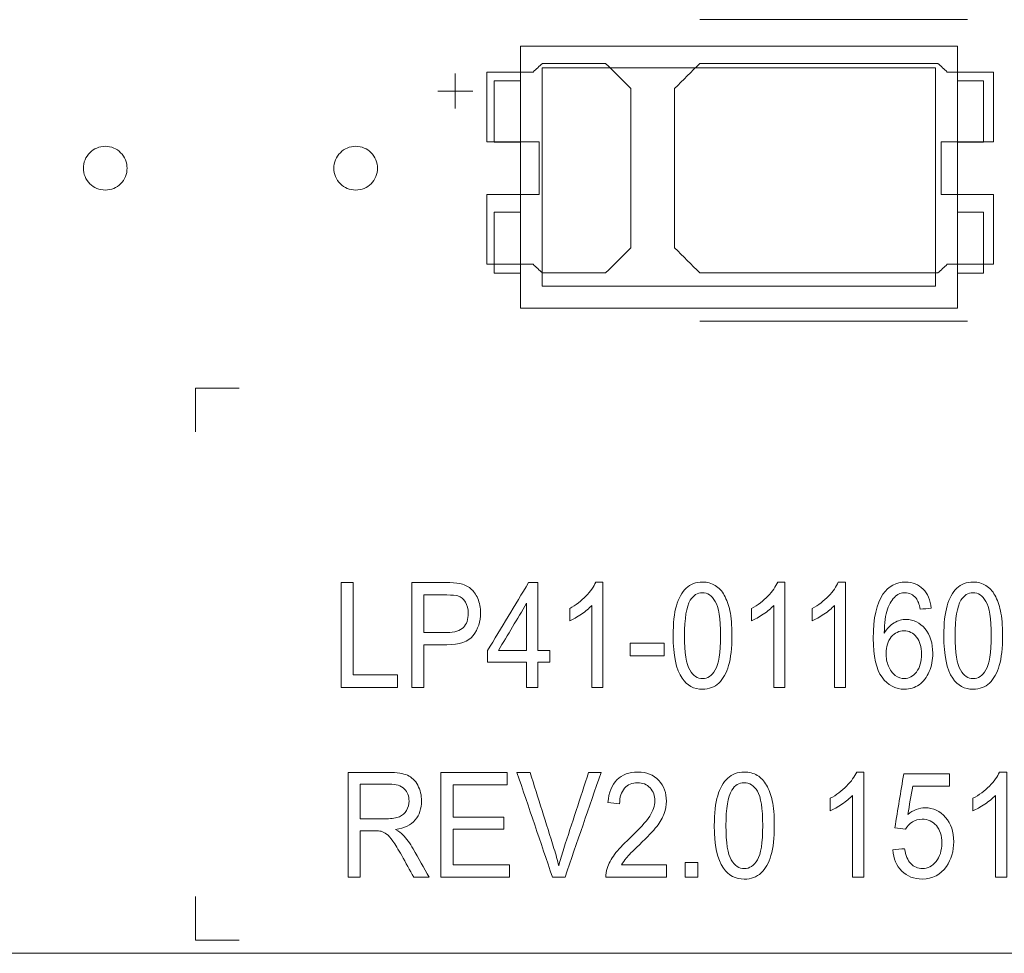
# Model space of a CAD drawing. Header units: inches. Extents: x -36 to 647, y 177 to 609.
# Tile 82 of 256: x 53 to 65, y 553 to 564. Entities that reach past the tile are written whole.
import ezdxf

# ---------------------------------------------------------------- set-up
doc = ezdxf.new("R2010")
doc.units = ezdxf.units.IN
doc.header["$MEASUREMENT"] = 0
doc.layers.add('1', color=7, linetype='Continuous')

# ---------------------------------------------------------------- blocks, each defined once
blk = doc.blocks.new('block 314')
at = {"layer": '1', "color": 155, "lineweight": 18, "true_color": 0x4c7299}
blk.add_lwpolyline([(64.292, 560.6), (63.992, 560.6)], dxfattribs=at)
blk = doc.blocks.new('block 693')
at = {"layer": '1', "color": 155, "lineweight": 18, "true_color": 0x4c7299}
blk.add_lwpolyline([(63.742, 560.45), (59.242, 560.45)], dxfattribs=at)
blk = doc.blocks.new('block 694')
at = {"layer": '1', "color": 155, "lineweight": 18, "true_color": 0x4c7299}
blk.add_lwpolyline([(63.742, 562.95), (63.742, 560.45)], dxfattribs=at)
blk = doc.blocks.new('block 695')
at = {"layer": '1', "color": 155, "lineweight": 18, "true_color": 0x4c7299}
blk.add_lwpolyline([(59.242, 562.95), (63.742, 562.95)], dxfattribs=at)
blk = doc.blocks.new('block 696')
at = {"layer": '1', "color": 155, "lineweight": 18, "true_color": 0x4c7299}
blk.add_lwpolyline([(58.992, 563.2), (58.992, 560.2)], dxfattribs=at)
blk = doc.blocks.new('block 697')
at = {"layer": '1', "color": 155, "lineweight": 18, "true_color": 0x4c7299}
blk.add_lwpolyline([(58.992, 560.2), (63.992, 560.2)], dxfattribs=at)
blk = doc.blocks.new('block 698')
at = {"layer": '1', "color": 155, "lineweight": 18, "true_color": 0x4c7299}
blk.add_lwpolyline([(63.992, 560.2), (63.992, 563.2)], dxfattribs=at)
blk = doc.blocks.new('block 699')
at = {"layer": '1', "color": 155, "lineweight": 18, "true_color": 0x4c7299}
blk.add_lwpolyline([(59.242, 560.45), (59.242, 562.95)], dxfattribs=at)
blk = doc.blocks.new('block 700')
at = {"layer": '1', "color": 155, "lineweight": 18, "true_color": 0x4c7299}
blk.add_lwpolyline([(63.992, 563.2), (58.992, 563.2)], dxfattribs=at)
blk = doc.blocks.new('block 701')
at = {"layer": '1', "color": 155, "lineweight": 18, "true_color": 0x4c7299}
blk.add_lwpolyline([(64.292, 562.8), (63.992, 562.8)], dxfattribs=at)
blk = doc.blocks.new('block 702')
at = {"layer": '1', "color": 155, "lineweight": 18, "true_color": 0x4c7299}
blk.add_lwpolyline([(64.292, 562.1), (64.292, 562.8)], dxfattribs=at)
blk = doc.blocks.new('block 703')
at = {"layer": '1', "color": 155, "lineweight": 18, "true_color": 0x4c7299}
blk.add_lwpolyline([(58.692, 560.6), (58.992, 560.6)], dxfattribs=at)
blk = doc.blocks.new('block 704')
at = {"layer": '1', "color": 155, "lineweight": 18, "true_color": 0x4c7299}
blk.add_lwpolyline([(58.992, 562.1), (58.692, 562.1)], dxfattribs=at)
blk = doc.blocks.new('block 705')
at = {"layer": '1', "color": 155, "lineweight": 18, "true_color": 0x4c7299}
blk.add_lwpolyline([(58.692, 562.1), (58.692, 562.8)], dxfattribs=at)
blk = doc.blocks.new('block 706')
at = {"layer": '1', "color": 155, "lineweight": 18, "true_color": 0x4c7299}
blk.add_lwpolyline([(63.992, 562.1), (64.292, 562.1)], dxfattribs=at)
blk = doc.blocks.new('block 707')
at = {"layer": '1', "color": 155, "lineweight": 18, "true_color": 0x4c7299}
blk.add_lwpolyline([(58.692, 561.3), (58.692, 560.6)], dxfattribs=at)
blk = doc.blocks.new('block 708')
at = {"layer": '1', "color": 155, "lineweight": 18, "true_color": 0x4c7299}
blk.add_lwpolyline([(58.992, 561.3), (58.692, 561.3)], dxfattribs=at)
blk = doc.blocks.new('block 709')
at = {"layer": '1', "color": 155, "lineweight": 18, "true_color": 0x4c7299}
blk.add_lwpolyline([(58.692, 562.8), (58.992, 562.8)], dxfattribs=at)
blk = doc.blocks.new('block 710')
at = {"layer": '1', "color": 155, "lineweight": 18, "true_color": 0x4c7299}
blk.add_lwpolyline([(63.992, 561.3), (64.292, 561.3)], dxfattribs=at)
blk = doc.blocks.new('block 711')
at = {"layer": '1', "color": 155, "lineweight": 18, "true_color": 0x4c7299}
blk.add_lwpolyline([(64.292, 561.3), (64.292, 560.6)], dxfattribs=at)
blk = doc.blocks.new('block 828')
at = {"layer": '1', "color": 155, "lineweight": 18, "true_color": 0x4c7299}
blk.add_lwpolyline([(152.954, 552.814), (21.39, 552.814)], dxfattribs=at)
blk = doc.blocks.new('block 1789')
at = {"layer": '1', "color": 18, "lineweight": 13, "true_color": 0x4c0000}
blk.add_lwpolyline([(64.107, 560.049), (61.046, 560.049)], dxfattribs=at)
blk = doc.blocks.new('block 1799')
at = {"layer": '1', "color": 18, "lineweight": 13, "true_color": 0x4c0000}
blk.add_lwpolyline([(152.954, 552.814), (21.39, 552.814)], dxfattribs=at)
blk = doc.blocks.new('block 1832')
at = {"layer": '1', "color": 18, "lineweight": 13, "true_color": 0x4c0000}
blk.add_lwpolyline([(152.954, 552.814), (21.39, 552.814)], dxfattribs=at)
blk = doc.blocks.new('block 1834')
at = {"layer": '1', "color": 18, "lineweight": 13, "true_color": 0x4c0000}
blk.add_lwpolyline([(64.107, 560.049), (61.046, 560.049)], dxfattribs=at)
blk = doc.blocks.new('block 2071')
at = {"layer": '1', "color": 18, "lineweight": 13, "true_color": 0x4c0000}
blk.add_lwpolyline([(58.246, 562.484), (58.246, 562.884)], dxfattribs=at)
blk = doc.blocks.new('block 2089')
at = {"layer": '1', "color": 18, "lineweight": 13, "true_color": 0x4c0000}
blk.add_lwpolyline([(64.107, 563.502), (61.046, 563.502)], dxfattribs=at)
blk = doc.blocks.new('block 2103')
at = {"layer": '1', "color": 18, "lineweight": 13, "true_color": 0x4c0000}
blk.add_lwpolyline([(58.246, 562.484), (58.246, 562.884)], dxfattribs=at)
blk = doc.blocks.new('block 2113')
at = {"layer": '1', "color": 18, "lineweight": 13, "true_color": 0x4c0000}
blk.add_lwpolyline([(58.047, 562.683), (58.447, 562.683)], dxfattribs=at)
blk = doc.blocks.new('block 2128')
at = {"layer": '1', "color": 18, "lineweight": 13, "true_color": 0x4c0000}
blk.add_lwpolyline([(58.047, 562.683), (58.447, 562.683)], dxfattribs=at)
blk = doc.blocks.new('block 2134')
at = {"layer": '1', "color": 18, "lineweight": 13, "true_color": 0x4c0000}
blk.add_lwpolyline([(64.107, 563.502), (61.046, 563.502)], dxfattribs=at)
blk = doc.blocks.new('block 6740')
at = {"layer": '1', "color": 18, "lineweight": 13, "true_color": 0x4c0000}
blk.add_lwpolyline([(149.914, 552.814), (131.211, 552.814), (56.402, 552.814), (37.7, 552.814), (28.349, 552.814), (23.673, 552.814), (21.39, 552.868), (20.524, 555.037)], dxfattribs=at)
blk = doc.blocks.new('block 6758')
at = {"layer": '1', "color": 18, "lineweight": 13, "true_color": 0x4c0000}
blk.add_open_spline([(59.967, 563.002), (60.064, 562.906), (60.16, 562.81), (60.257, 562.714), (60.257, 562.106), (60.257, 561.498), (60.257, 560.89), (60.16, 560.794), (60.064, 560.698), (59.967, 560.602), (59.726, 560.602), (59.485, 560.602), (59.244, 560.602), (59.208, 560.635), (59.173, 560.668), (59.137, 560.702), (58.96, 560.702), (58.784, 560.702), (58.607, 560.702), (58.607, 560.968), (58.607, 561.235), (58.607, 561.502), (58.807, 561.502), (59.007, 561.502), (59.207, 561.502), (59.207, 561.702), (59.207, 561.902), (59.207, 562.102), (59.007, 562.102), (58.807, 562.102), (58.607, 562.102), (58.607, 562.368), (58.607, 562.635), (58.607, 562.902), (58.784, 562.902), (58.96, 562.902), (59.137, 562.902), (59.173, 562.935), (59.208, 562.968), (59.244, 563.002), (59.485, 563.002), (59.726, 563.002), (59.967, 563.002)], degree=3, knots=[0, 0, 0, 0, 1, 1, 1, 2, 2, 2, 3, 3, 3, 4, 4, 4, 5, 5, 5, 6, 6, 6, 7, 7, 7, 8, 8, 8, 9, 9, 9, 10, 10, 10, 11, 11, 11, 12, 12, 12, 13, 13, 13, 14, 14, 14, 14], dxfattribs=at)
blk = doc.blocks.new('block 6776')
at = {"layer": '1', "color": 18, "lineweight": 13, "true_color": 0x4c0000}
blk.add_open_spline([(59.967, 563.002), (60.064, 562.906), (60.16, 562.81), (60.257, 562.714), (60.257, 562.106), (60.257, 561.498), (60.257, 560.89), (60.16, 560.794), (60.064, 560.698), (59.967, 560.602), (59.726, 560.602), (59.485, 560.602), (59.244, 560.602), (59.208, 560.635), (59.173, 560.668), (59.137, 560.702), (58.96, 560.702), (58.784, 560.702), (58.607, 560.702), (58.607, 560.968), (58.607, 561.235), (58.607, 561.502), (58.807, 561.502), (59.007, 561.502), (59.207, 561.502), (59.207, 561.702), (59.207, 561.902), (59.207, 562.102), (59.007, 562.102), (58.807, 562.102), (58.607, 562.102), (58.607, 562.368), (58.607, 562.635), (58.607, 562.902), (58.784, 562.902), (58.96, 562.902), (59.137, 562.902), (59.173, 562.935), (59.208, 562.968), (59.244, 563.002), (59.485, 563.002), (59.726, 563.002), (59.967, 563.002)], degree=3, knots=[0, 0, 0, 0, 1, 1, 1, 2, 2, 2, 3, 3, 3, 4, 4, 4, 5, 5, 5, 6, 6, 6, 7, 7, 7, 8, 8, 8, 9, 9, 9, 10, 10, 10, 11, 11, 11, 12, 12, 12, 13, 13, 13, 14, 14, 14, 14], dxfattribs=at)
blk = doc.blocks.new('block 6778')
at = {"layer": '1', "color": 18, "lineweight": 13, "true_color": 0x4c0000}
blk.add_open_spline([(64.407, 562.102), (64.407, 562.368), (64.407, 562.635), (64.407, 562.902), (64.23, 562.902), (64.053, 562.902), (63.877, 562.902), (63.841, 562.935), (63.805, 562.968), (63.769, 563.002), (62.862, 563.002), (61.954, 563.002), (61.046, 563.002), (60.95, 562.906), (60.853, 562.81), (60.757, 562.714), (60.757, 562.106), (60.757, 561.498), (60.757, 560.89), (60.853, 560.794), (60.95, 560.698), (61.046, 560.602), (61.954, 560.602), (62.862, 560.602), (63.769, 560.602), (63.805, 560.635), (63.841, 560.668), (63.877, 560.702), (64.053, 560.702), (64.23, 560.702), (64.407, 560.702), (64.407, 560.968), (64.407, 561.235), (64.407, 561.502), (64.207, 561.502), (64.007, 561.502), (63.807, 561.502), (63.807, 561.702), (63.807, 561.902), (63.807, 562.102), (64.007, 562.102), (64.207, 562.102), (64.407, 562.102)], degree=3, knots=[0, 0, 0, 0, 1, 1, 1, 2, 2, 2, 3, 3, 3, 4, 4, 4, 5, 5, 5, 6, 6, 6, 7, 7, 7, 8, 8, 8, 9, 9, 9, 10, 10, 10, 11, 11, 11, 12, 12, 12, 13, 13, 13, 14, 14, 14, 14], dxfattribs=at)
blk = doc.blocks.new('block 6830')
at = {"layer": '1', "color": 18, "lineweight": 13, "true_color": 0x4c0000}
blk.add_open_spline([(59.967, 563.002), (60.064, 562.906), (60.16, 562.81), (60.257, 562.714), (60.257, 562.106), (60.257, 561.498), (60.257, 560.89), (60.16, 560.794), (60.064, 560.698), (59.967, 560.602), (59.726, 560.602), (59.485, 560.602), (59.244, 560.602), (59.208, 560.635), (59.173, 560.668), (59.137, 560.702), (58.96, 560.702), (58.784, 560.702), (58.607, 560.702), (58.607, 560.968), (58.607, 561.235), (58.607, 561.502), (58.807, 561.502), (59.007, 561.502), (59.207, 561.502), (59.207, 561.702), (59.207, 561.902), (59.207, 562.102), (59.007, 562.102), (58.807, 562.102), (58.607, 562.102), (58.607, 562.368), (58.607, 562.635), (58.607, 562.902), (58.784, 562.902), (58.96, 562.902), (59.137, 562.902), (59.173, 562.935), (59.208, 562.968), (59.244, 563.002), (59.485, 563.002), (59.726, 563.002), (59.967, 563.002)], degree=3, knots=[0, 0, 0, 0, 1, 1, 1, 2, 2, 2, 3, 3, 3, 4, 4, 4, 5, 5, 5, 6, 6, 6, 7, 7, 7, 8, 8, 8, 9, 9, 9, 10, 10, 10, 11, 11, 11, 12, 12, 12, 13, 13, 13, 14, 14, 14, 14], dxfattribs=at)
blk = doc.blocks.new('block 6872')
at = {"layer": '1', "color": 18, "lineweight": 13, "true_color": 0x4c0000}
blk.add_open_spline([(64.407, 562.102), (64.407, 562.368), (64.407, 562.635), (64.407, 562.902), (64.23, 562.902), (64.053, 562.902), (63.877, 562.902), (63.841, 562.935), (63.805, 562.968), (63.769, 563.002), (62.862, 563.002), (61.954, 563.002), (61.046, 563.002), (60.95, 562.906), (60.853, 562.81), (60.757, 562.714), (60.757, 562.106), (60.757, 561.498), (60.757, 560.89), (60.853, 560.794), (60.95, 560.698), (61.046, 560.602), (61.954, 560.602), (62.862, 560.602), (63.769, 560.602), (63.805, 560.635), (63.841, 560.668), (63.877, 560.702), (64.053, 560.702), (64.23, 560.702), (64.407, 560.702), (64.407, 560.968), (64.407, 561.235), (64.407, 561.502), (64.207, 561.502), (64.007, 561.502), (63.807, 561.502), (63.807, 561.702), (63.807, 561.902), (63.807, 562.102), (64.007, 562.102), (64.207, 562.102), (64.407, 562.102)], degree=3, knots=[0, 0, 0, 0, 1, 1, 1, 2, 2, 2, 3, 3, 3, 4, 4, 4, 5, 5, 5, 6, 6, 6, 7, 7, 7, 8, 8, 8, 9, 9, 9, 10, 10, 10, 11, 11, 11, 12, 12, 12, 13, 13, 13, 14, 14, 14, 14], dxfattribs=at)
blk = doc.blocks.new('block 6906')
at = {"layer": '1', "color": 18, "lineweight": 13, "true_color": 0x4c0000}
blk.add_open_spline([(64.407, 562.102), (64.407, 562.368), (64.407, 562.635), (64.407, 562.902), (64.23, 562.902), (64.053, 562.902), (63.877, 562.902), (63.841, 562.935), (63.805, 562.968), (63.769, 563.002), (62.862, 563.002), (61.954, 563.002), (61.046, 563.002), (60.95, 562.906), (60.853, 562.81), (60.757, 562.714), (60.757, 562.106), (60.757, 561.498), (60.757, 560.89), (60.853, 560.794), (60.95, 560.698), (61.046, 560.602), (61.954, 560.602), (62.862, 560.602), (63.769, 560.602), (63.805, 560.635), (63.841, 560.668), (63.877, 560.702), (64.053, 560.702), (64.23, 560.702), (64.407, 560.702), (64.407, 560.968), (64.407, 561.235), (64.407, 561.502), (64.207, 561.502), (64.007, 561.502), (63.807, 561.502), (63.807, 561.702), (63.807, 561.902), (63.807, 562.102), (64.007, 562.102), (64.207, 562.102), (64.407, 562.102)], degree=3, knots=[0, 0, 0, 0, 1, 1, 1, 2, 2, 2, 3, 3, 3, 4, 4, 4, 5, 5, 5, 6, 6, 6, 7, 7, 7, 8, 8, 8, 9, 9, 9, 10, 10, 10, 11, 11, 11, 12, 12, 12, 13, 13, 13, 14, 14, 14, 14], dxfattribs=at)
blk = doc.blocks.new('block 6980')
at = {"layer": '1', "color": 18, "lineweight": 13, "true_color": 0x4c0000}
blk.add_open_spline([(59.967, 563.002), (60.064, 562.906), (60.16, 562.81), (60.257, 562.714), (60.257, 562.106), (60.257, 561.498), (60.257, 560.89), (60.16, 560.794), (60.064, 560.698), (59.967, 560.602), (59.726, 560.602), (59.485, 560.602), (59.244, 560.602), (59.208, 560.635), (59.173, 560.668), (59.137, 560.702), (58.96, 560.702), (58.784, 560.702), (58.607, 560.702), (58.607, 560.968), (58.607, 561.235), (58.607, 561.502), (58.807, 561.502), (59.007, 561.502), (59.207, 561.502), (59.207, 561.702), (59.207, 561.902), (59.207, 562.102), (59.007, 562.102), (58.807, 562.102), (58.607, 562.102), (58.607, 562.368), (58.607, 562.635), (58.607, 562.902), (58.784, 562.902), (58.96, 562.902), (59.137, 562.902), (59.173, 562.935), (59.208, 562.968), (59.244, 563.002), (59.485, 563.002), (59.726, 563.002), (59.967, 563.002)], degree=3, knots=[0, 0, 0, 0, 1, 1, 1, 2, 2, 2, 3, 3, 3, 4, 4, 4, 5, 5, 5, 6, 6, 6, 7, 7, 7, 8, 8, 8, 9, 9, 9, 10, 10, 10, 11, 11, 11, 12, 12, 12, 13, 13, 13, 14, 14, 14, 14], dxfattribs=at)
blk = doc.blocks.new('block 7032')
at = {"layer": '1', "color": 18, "lineweight": 13, "true_color": 0x4c0000}
blk.add_open_spline([(64.407, 562.102), (64.407, 562.368), (64.407, 562.635), (64.407, 562.902), (64.23, 562.902), (64.053, 562.902), (63.877, 562.902), (63.841, 562.935), (63.805, 562.968), (63.769, 563.002), (62.862, 563.002), (61.954, 563.002), (61.046, 563.002), (60.95, 562.906), (60.853, 562.81), (60.757, 562.714), (60.757, 562.106), (60.757, 561.498), (60.757, 560.89), (60.853, 560.794), (60.95, 560.698), (61.046, 560.602), (61.954, 560.602), (62.862, 560.602), (63.769, 560.602), (63.805, 560.635), (63.841, 560.668), (63.877, 560.702), (64.053, 560.702), (64.23, 560.702), (64.407, 560.702), (64.407, 560.968), (64.407, 561.235), (64.407, 561.502), (64.207, 561.502), (64.007, 561.502), (63.807, 561.502), (63.807, 561.702), (63.807, 561.902), (63.807, 562.102), (64.007, 562.102), (64.207, 562.102), (64.407, 562.102)], degree=3, knots=[0, 0, 0, 0, 1, 1, 1, 2, 2, 2, 3, 3, 3, 4, 4, 4, 5, 5, 5, 6, 6, 6, 7, 7, 7, 8, 8, 8, 9, 9, 9, 10, 10, 10, 11, 11, 11, 12, 12, 12, 13, 13, 13, 14, 14, 14, 14], dxfattribs=at)
blk = doc.blocks.new('block 7124')
at = {"layer": '1', "color": 18, "lineweight": 13, "true_color": 0x4c0000}
blk.add_lwpolyline([(149.914, 552.814), (131.211, 552.814), (56.402, 552.814), (37.7, 552.814), (28.349, 552.814), (23.673, 552.814), (21.39, 552.868), (20.524, 555.037)], dxfattribs=at)
blk = doc.blocks.new('block 7216')
at = {"layer": '1', "color": 18, "lineweight": 13, "true_color": 0x4c0000}
blk.add_open_spline([(63.6, 556.983), (63.652, 556.931), (63.683, 556.858), (63.693, 556.764), (63.651, 556.76), (63.609, 556.756), (63.567, 556.753), (63.556, 556.811), (63.54, 556.853), (63.519, 556.879), (63.485, 556.921), (63.443, 556.942), (63.393, 556.942), (63.352, 556.942), (63.317, 556.929), (63.286, 556.902), (63.247, 556.868), (63.215, 556.819), (63.192, 556.754), (63.169, 556.689), (63.157, 556.597), (63.156, 556.477), (63.187, 556.531), (63.224, 556.571), (63.268, 556.597), (63.312, 556.624), (63.359, 556.636), (63.407, 556.636), (63.491, 556.636), (63.563, 556.6), (63.622, 556.528), (63.681, 556.456), (63.711, 556.362), (63.711, 556.248), (63.711, 556.172), (63.697, 556.102), (63.67, 556.038), (63.642, 555.973), (63.603, 555.923), (63.555, 555.889), (63.506, 555.855), (63.45, 555.837), (63.389, 555.837), (63.283, 555.837), (63.197, 555.883), (63.13, 555.973), (63.064, 556.063), (63.03, 556.212), (63.03, 556.419), (63.03, 556.652), (63.067, 556.82), (63.141, 556.925), (63.205, 557.017), (63.292, 557.063), (63.4, 557.063), (63.481, 557.063), (63.548, 557.036), (63.6, 556.983)], degree=3, knots=[0, 0, 0, 0, 1, 1, 1, 2, 2, 2, 3, 3, 3, 4, 4, 4, 5, 5, 5, 6, 6, 6, 7, 7, 7, 8, 8, 8, 9, 9, 9, 10, 10, 10, 11, 11, 11, 12, 12, 12, 13, 13, 13, 14, 14, 14, 15, 15, 15, 16, 16, 16, 17, 17, 17, 18, 18, 18, 19, 19, 19, 19], dxfattribs=at)
blk = doc.blocks.new('block 7217')
at = {"layer": '1', "color": 18, "lineweight": 13, "true_color": 0x4c0000}
blk.add_open_spline([(63.939, 555.962), (63.871, 556.062), (63.837, 556.225), (63.837, 556.45), (63.837, 556.592), (63.85, 556.706), (63.875, 556.792), (63.9, 556.879), (63.937, 556.946), (63.987, 556.993), (64.036, 557.04), (64.098, 557.063), (64.173, 557.063), (64.229, 557.063), (64.277, 557.05), (64.319, 557.024), (64.361, 556.998), (64.395, 556.961), (64.422, 556.912), (64.45, 556.863), (64.471, 556.803), (64.486, 556.734), (64.502, 556.663), (64.51, 556.569), (64.51, 556.45), (64.51, 556.309), (64.497, 556.195), (64.472, 556.109), (64.448, 556.022), (64.41, 555.956), (64.361, 555.908), (64.311, 555.861), (64.249, 555.837), (64.173, 555.837), (64.074, 555.837), (63.996, 555.879), (63.939, 555.962)], degree=3, knots=[0, 0, 0, 0, 1, 1, 1, 2, 2, 2, 3, 3, 3, 4, 4, 4, 5, 5, 5, 6, 6, 6, 7, 7, 7, 8, 8, 8, 9, 9, 9, 10, 10, 10, 11, 11, 11, 12, 12, 12, 12], dxfattribs=at)
blk = doc.blocks.new('block 7219')
at = {"layer": '1', "color": 18, "lineweight": 13, "true_color": 0x4c0000}
blk.add_open_spline([(62.923, 554.889), (62.923, 554.487), (62.923, 554.085), (62.923, 553.684), (62.88, 553.684), (62.837, 553.684), (62.794, 553.684), (62.794, 553.997), (62.794, 554.31), (62.794, 554.622), (62.763, 554.589), (62.722, 554.555), (62.672, 554.521), (62.621, 554.487), (62.576, 554.462), (62.536, 554.445), (62.536, 554.493), (62.536, 554.54), (62.536, 554.588), (62.608, 554.626), (62.671, 554.673), (62.725, 554.728), (62.779, 554.783), (62.817, 554.837), (62.84, 554.889), (62.868, 554.889), (62.895, 554.889), (62.923, 554.889)], degree=3, knots=[0, 0, 0, 0, 1, 1, 1, 2, 2, 2, 3, 3, 3, 4, 4, 4, 5, 5, 5, 6, 6, 6, 7, 7, 7, 8, 8, 8, 9, 9, 9, 9], dxfattribs=at)
blk = doc.blocks.new('block 7221')
at = {"layer": '1', "color": 18, "lineweight": 13, "true_color": 0x4c0000}
blk.add_open_spline([(58.74, 556.28), (58.848, 556.28), (58.956, 556.28), (59.063, 556.28), (59.063, 556.461), (59.063, 556.641), (59.063, 556.821), (58.956, 556.641), (58.848, 556.461), (58.74, 556.28)], degree=3, knots=[0, 0, 0, 0, 1, 1, 1, 2, 2, 2, 3, 3, 3, 3], dxfattribs=at)
blk = doc.blocks.new('block 7224')
at = {"layer": '1', "color": 18, "lineweight": 13, "true_color": 0x4c0000}
blk.add_open_spline([(57.159, 554.751), (57.159, 554.619), (57.159, 554.487), (57.159, 554.354), (57.259, 554.354), (57.359, 554.354), (57.458, 554.354), (57.522, 554.354), (57.571, 554.362), (57.607, 554.377), (57.643, 554.392), (57.671, 554.416), (57.689, 554.449), (57.708, 554.482), (57.717, 554.518), (57.717, 554.556), (57.717, 554.613), (57.699, 554.66), (57.663, 554.696), (57.627, 554.733), (57.57, 554.751), (57.492, 554.751), (57.381, 554.751), (57.27, 554.751), (57.159, 554.751)], degree=3, knots=[0, 0, 0, 0, 1, 1, 1, 2, 2, 2, 3, 3, 3, 4, 4, 4, 5, 5, 5, 6, 6, 6, 7, 7, 7, 8, 8, 8, 8], dxfattribs=at)
blk = doc.blocks.new('block 7225')
at = {"layer": '1', "color": 18, "lineweight": 13, "true_color": 0x4c0000}
blk.add_open_spline([(61.411, 554.681), (61.366, 554.607), (61.344, 554.472), (61.344, 554.276), (61.344, 554.079), (61.364, 553.947), (61.405, 553.882), (61.445, 553.817), (61.495, 553.784), (61.554, 553.784), (61.614, 553.784), (61.663, 553.817), (61.704, 553.883), (61.744, 553.948), (61.765, 554.079), (61.765, 554.276), (61.765, 554.473), (61.744, 554.604), (61.704, 554.669), (61.663, 554.734), (61.613, 554.767), (61.553, 554.767), (61.494, 554.767), (61.446, 554.738), (61.411, 554.681)], degree=3, knots=[0, 0, 0, 0, 1, 1, 1, 2, 2, 2, 3, 3, 3, 4, 4, 4, 5, 5, 5, 6, 6, 6, 7, 7, 7, 8, 8, 8, 8], dxfattribs=at)
blk = doc.blocks.new('block 7228')
at = {"layer": '1', "color": 18, "lineweight": 13, "true_color": 0x4c0000}
blk.add_open_spline([(59.502, 553.684), (59.454, 553.684), (59.407, 553.684), (59.359, 553.684), (59.223, 554.084), (59.088, 554.484), (58.952, 554.884), (59.002, 554.884), (59.052, 554.884), (59.102, 554.884), (59.194, 554.593), (59.285, 554.303), (59.376, 554.012), (59.398, 553.942), (59.416, 553.877), (59.431, 553.815), (59.447, 553.881), (59.466, 553.947), (59.488, 554.012), (59.583, 554.302), (59.677, 554.593), (59.772, 554.884), (59.819, 554.884), (59.867, 554.884), (59.914, 554.884), (59.777, 554.484), (59.639, 554.084), (59.502, 553.684)], degree=3, knots=[0, 0, 0, 0, 1, 1, 1, 2, 2, 2, 3, 3, 3, 4, 4, 4, 5, 5, 5, 6, 6, 6, 7, 7, 7, 8, 8, 8, 9, 9, 9, 9], dxfattribs=at)
blk = doc.blocks.new('block 7231')
at = {"layer": '1', "color": 18, "lineweight": 13, "true_color": 0x4c0000}
blk.add_open_spline([(59.19, 555.858), (59.148, 555.858), (59.105, 555.858), (59.063, 555.858), (59.063, 555.954), (59.063, 556.05), (59.063, 556.145), (58.914, 556.145), (58.765, 556.145), (58.616, 556.145), (58.616, 556.19), (58.616, 556.235), (58.616, 556.28), (58.773, 556.54), (58.93, 556.799), (59.086, 557.058), (59.121, 557.058), (59.155, 557.058), (59.19, 557.058), (59.19, 556.799), (59.19, 556.54), (59.19, 556.28), (59.236, 556.28), (59.283, 556.28), (59.329, 556.28), (59.329, 556.235), (59.329, 556.19), (59.329, 556.145), (59.283, 556.145), (59.236, 556.145), (59.19, 556.145), (59.19, 556.05), (59.19, 555.954), (59.19, 555.858)], degree=3, knots=[0, 0, 0, 0, 1, 1, 1, 2, 2, 2, 3, 3, 3, 4, 4, 4, 5, 5, 5, 6, 6, 6, 7, 7, 7, 8, 8, 8, 9, 9, 9, 10, 10, 10, 11, 11, 11, 11], dxfattribs=at)
blk = doc.blocks.new('block 7237')
at = {"layer": '1', "color": 18, "lineweight": 13, "true_color": 0x4c0000}
blk.add_open_spline([(62.712, 557.063), (62.712, 556.661), (62.712, 556.26), (62.712, 555.858), (62.67, 555.858), (62.628, 555.858), (62.585, 555.858), (62.585, 556.171), (62.585, 556.484), (62.585, 556.797), (62.555, 556.763), (62.515, 556.729), (62.465, 556.695), (62.416, 556.662), (62.371, 556.636), (62.332, 556.619), (62.332, 556.667), (62.332, 556.714), (62.332, 556.762), (62.403, 556.8), (62.465, 556.847), (62.518, 556.902), (62.571, 556.957), (62.608, 557.011), (62.63, 557.063), (62.657, 557.063), (62.685, 557.063), (62.712, 557.063)], degree=3, knots=[0, 0, 0, 0, 1, 1, 1, 2, 2, 2, 3, 3, 3, 4, 4, 4, 5, 5, 5, 6, 6, 6, 7, 7, 7, 8, 8, 8, 9, 9, 9, 9], dxfattribs=at)
blk = doc.blocks.new('block 7243')
at = {"layer": '1', "color": 18, "lineweight": 13, "true_color": 0x4c0000}
blk.add_open_spline([(63.236, 556.435), (63.196, 556.387), (63.176, 556.324), (63.176, 556.247), (63.176, 556.196), (63.185, 556.147), (63.204, 556.101), (63.223, 556.055), (63.248, 556.019), (63.281, 555.995), (63.315, 555.971), (63.35, 555.959), (63.386, 555.959), (63.44, 555.959), (63.486, 555.984), (63.524, 556.034), (63.563, 556.084), (63.582, 556.152), (63.582, 556.239), (63.582, 556.322), (63.563, 556.387), (63.525, 556.434), (63.487, 556.482), (63.439, 556.506), (63.381, 556.506), (63.324, 556.506), (63.276, 556.482), (63.236, 556.435)], degree=3, knots=[0, 0, 0, 0, 1, 1, 1, 2, 2, 2, 3, 3, 3, 4, 4, 4, 5, 5, 5, 6, 6, 6, 7, 7, 7, 8, 8, 8, 9, 9, 9, 9], dxfattribs=at)
blk = doc.blocks.new('block 7244')
at = {"layer": '1', "color": 18, "lineweight": 13, "true_color": 0x4c0000}
blk.add_open_spline([(55.273, 553.464), (55.273, 553.297), (55.273, 553.13), (55.273, 552.964), (55.44, 552.964), (55.607, 552.964), (55.773, 552.964)], degree=3, knots=[0, 0, 0, 0, 1, 1, 1, 2, 2, 2, 2], dxfattribs=at)
blk = doc.blocks.new('block 7245')
at = {"layer": '1', "color": 18, "lineweight": 13, "true_color": 0x4c0000}
blk.add_open_spline([(55.273, 553.464), (55.273, 553.297), (55.273, 553.13), (55.273, 552.964), (55.44, 552.964), (55.607, 552.964), (55.773, 552.964)], degree=3, knots=[0, 0, 0, 0, 1, 1, 1, 2, 2, 2, 2], dxfattribs=at)
blk = doc.blocks.new('block 7247')
at = {"layer": '1', "color": 18, "lineweight": 13, "true_color": 0x4c0000}
blk.add_open_spline([(64.033, 556.855), (63.989, 556.782), (63.967, 556.647), (63.967, 556.45), (63.967, 556.253), (63.987, 556.122), (64.027, 556.057), (64.066, 555.991), (64.115, 555.959), (64.173, 555.959), (64.232, 555.959), (64.28, 555.991), (64.32, 556.057), (64.359, 556.122), (64.38, 556.253), (64.38, 556.45), (64.38, 556.647), (64.36, 556.779), (64.32, 556.843), (64.28, 556.908), (64.231, 556.941), (64.172, 556.941), (64.114, 556.941), (64.068, 556.912), (64.033, 556.855)], degree=3, knots=[0, 0, 0, 0, 1, 1, 1, 2, 2, 2, 3, 3, 3, 4, 4, 4, 5, 5, 5, 6, 6, 6, 7, 7, 7, 8, 8, 8, 8], dxfattribs=at)
blk = doc.blocks.new('block 7249')
at = {"layer": '1', "color": 18, "lineweight": 13, "true_color": 0x4c0000}
blk.add_open_spline([(59.936, 557.063), (59.936, 556.661), (59.936, 556.26), (59.936, 555.858), (59.893, 555.858), (59.851, 555.858), (59.809, 555.858), (59.809, 556.171), (59.809, 556.484), (59.809, 556.797), (59.778, 556.763), (59.739, 556.729), (59.689, 556.695), (59.639, 556.662), (59.595, 556.636), (59.556, 556.619), (59.556, 556.667), (59.556, 556.714), (59.556, 556.762), (59.626, 556.8), (59.688, 556.847), (59.741, 556.902), (59.795, 556.957), (59.832, 557.011), (59.854, 557.063), (59.881, 557.063), (59.908, 557.063), (59.936, 557.063)], degree=3, knots=[0, 0, 0, 0, 1, 1, 1, 2, 2, 2, 3, 3, 3, 4, 4, 4, 5, 5, 5, 6, 6, 6, 7, 7, 7, 8, 8, 8, 9, 9, 9, 9], dxfattribs=at)
blk = doc.blocks.new('block 7255')
at = {"layer": '1', "color": 18, "lineweight": 13, "true_color": 0x4c0000}
blk.add_open_spline([(61.023, 553.684), (60.974, 553.684), (60.925, 553.684), (60.876, 553.684), (60.876, 553.74), (60.876, 553.796), (60.876, 553.852), (60.925, 553.852), (60.974, 553.852), (61.023, 553.852), (61.023, 553.796), (61.023, 553.74), (61.023, 553.684)], degree=3, knots=[0, 0, 0, 0, 1, 1, 1, 2, 2, 2, 3, 3, 3, 4, 4, 4, 4], dxfattribs=at)
blk = doc.blocks.new('block 7259')
at = {"layer": '1', "color": 18, "lineweight": 13, "true_color": 0x4c0000}
blk.add_open_spline([(57.586, 555.858), (57.371, 555.858), (57.156, 555.858), (56.941, 555.858), (56.941, 556.258), (56.941, 556.658), (56.941, 557.058), (56.987, 557.058), (57.032, 557.058), (57.078, 557.058), (57.078, 556.705), (57.078, 556.352), (57.078, 556), (57.247, 556), (57.416, 556), (57.586, 556), (57.586, 555.952), (57.586, 555.905), (57.586, 555.858)], degree=3, knots=[0, 0, 0, 0, 1, 1, 1, 2, 2, 2, 3, 3, 3, 4, 4, 4, 5, 5, 5, 6, 6, 6, 6], dxfattribs=at)
blk = doc.blocks.new('block 7261')
at = {"layer": '1', "color": 18, "lineweight": 13, "true_color": 0x4c0000}
blk.add_open_spline([(57.885, 556.916), (57.885, 556.773), (57.885, 556.63), (57.885, 556.487), (57.973, 556.487), (58.062, 556.487), (58.151, 556.487), (58.239, 556.487), (58.302, 556.507), (58.339, 556.545), (58.376, 556.583), (58.395, 556.637), (58.395, 556.706), (58.395, 556.756), (58.384, 556.799), (58.362, 556.835), (58.34, 556.871), (58.311, 556.894), (58.276, 556.906), (58.253, 556.913), (58.21, 556.916), (58.148, 556.916), (58.061, 556.916), (57.973, 556.916), (57.885, 556.916)], degree=3, knots=[0, 0, 0, 0, 1, 1, 1, 2, 2, 2, 3, 3, 3, 4, 4, 4, 5, 5, 5, 6, 6, 6, 7, 7, 7, 8, 8, 8, 8], dxfattribs=at)
blk = doc.blocks.new('block 7263')
at = {"layer": '1', "color": 18, "lineweight": 13, "true_color": 0x4c0000}
blk.add_open_spline([(58.866, 553.684), (58.605, 553.684), (58.343, 553.684), (58.082, 553.684), (58.082, 554.084), (58.082, 554.484), (58.082, 554.884), (58.335, 554.884), (58.589, 554.884), (58.842, 554.884), (58.842, 554.837), (58.842, 554.789), (58.842, 554.742), (58.635, 554.742), (58.428, 554.742), (58.221, 554.742), (58.221, 554.62), (58.221, 554.497), (58.221, 554.374), (58.415, 554.374), (58.609, 554.374), (58.803, 554.374), (58.803, 554.328), (58.803, 554.281), (58.803, 554.234), (58.609, 554.234), (58.415, 554.234), (58.221, 554.234), (58.221, 554.098), (58.221, 553.961), (58.221, 553.825), (58.436, 553.825), (58.651, 553.825), (58.866, 553.825), (58.866, 553.778), (58.866, 553.731), (58.866, 553.684)], degree=3, knots=[0, 0, 0, 0, 1, 1, 1, 2, 2, 2, 3, 3, 3, 4, 4, 4, 5, 5, 5, 6, 6, 6, 7, 7, 7, 8, 8, 8, 9, 9, 9, 10, 10, 10, 11, 11, 11, 12, 12, 12, 12], dxfattribs=at)
blk = doc.blocks.new('block 7264')
at = {"layer": '1', "color": 18, "lineweight": 13, "true_color": 0x4c0000}
blk.add_open_spline([(64.557, 554.889), (64.557, 554.487), (64.557, 554.085), (64.557, 553.684), (64.514, 553.684), (64.471, 553.684), (64.428, 553.684), (64.428, 553.997), (64.428, 554.31), (64.428, 554.622), (64.397, 554.589), (64.356, 554.555), (64.306, 554.521), (64.255, 554.487), (64.21, 554.462), (64.17, 554.445), (64.17, 554.493), (64.17, 554.54), (64.17, 554.588), (64.242, 554.626), (64.305, 554.673), (64.359, 554.728), (64.413, 554.783), (64.452, 554.837), (64.474, 554.889), (64.502, 554.889), (64.53, 554.889), (64.557, 554.889)], degree=3, knots=[0, 0, 0, 0, 1, 1, 1, 2, 2, 2, 3, 3, 3, 4, 4, 4, 5, 5, 5, 6, 6, 6, 7, 7, 7, 8, 8, 8, 9, 9, 9, 9], dxfattribs=at)
blk = doc.blocks.new('block 7265')
at = {"layer": '1', "color": 18, "lineweight": 13, "true_color": 0x4c0000}
blk.add_open_spline([(62.018, 557.063), (62.018, 556.661), (62.018, 556.26), (62.018, 555.858), (61.975, 555.858), (61.933, 555.858), (61.891, 555.858), (61.891, 556.171), (61.891, 556.484), (61.891, 556.797), (61.86, 556.763), (61.821, 556.729), (61.771, 556.695), (61.721, 556.662), (61.677, 556.636), (61.638, 556.619), (61.638, 556.667), (61.638, 556.714), (61.638, 556.762), (61.709, 556.8), (61.771, 556.847), (61.824, 556.902), (61.877, 556.957), (61.914, 557.011), (61.936, 557.063), (61.963, 557.063), (61.99, 557.063), (62.018, 557.063)], degree=3, knots=[0, 0, 0, 0, 1, 1, 1, 2, 2, 2, 3, 3, 3, 4, 4, 4, 5, 5, 5, 6, 6, 6, 7, 7, 7, 8, 8, 8, 9, 9, 9, 9], dxfattribs=at)
blk = doc.blocks.new('block 7266')
at = {"layer": '1', "color": 18, "lineweight": 13, "true_color": 0x4c0000}
blk.add_open_spline([(60.635, 556.218), (60.505, 556.218), (60.375, 556.218), (60.246, 556.218), (60.246, 556.268), (60.246, 556.317), (60.246, 556.366), (60.375, 556.366), (60.505, 556.366), (60.635, 556.366), (60.635, 556.317), (60.635, 556.268), (60.635, 556.218)], degree=3, knots=[0, 0, 0, 0, 1, 1, 1, 2, 2, 2, 3, 3, 3, 4, 4, 4, 4], dxfattribs=at)
blk = doc.blocks.new('block 7270')
at = {"layer": '1', "color": 18, "lineweight": 13, "true_color": 0x4c0000}
blk.add_open_spline([(55.272, 558.783), (55.272, 558.95), (55.272, 559.116), (55.272, 559.283), (55.438, 559.283), (55.605, 559.283), (55.772, 559.283)], degree=3, knots=[0, 0, 0, 0, 1, 1, 1, 2, 2, 2, 2], dxfattribs=at)
blk = doc.blocks.new('block 7277')
at = {"layer": '1', "color": 18, "lineweight": 13, "true_color": 0x4c0000}
blk.add_open_spline([(57.885, 555.858), (57.839, 555.858), (57.794, 555.858), (57.748, 555.858), (57.748, 556.258), (57.748, 556.658), (57.748, 557.058), (57.878, 557.058), (58.007, 557.058), (58.137, 557.058), (58.205, 557.058), (58.258, 557.054), (58.294, 557.047), (58.345, 557.037), (58.387, 557.018), (58.421, 556.99), (58.455, 556.963), (58.483, 556.924), (58.504, 556.875), (58.525, 556.825), (58.535, 556.77), (58.535, 556.711), (58.535, 556.609), (58.507, 556.523), (58.452, 556.452), (58.396, 556.381), (58.295, 556.346), (58.149, 556.346), (58.061, 556.346), (57.973, 556.346), (57.885, 556.346), (57.885, 556.183), (57.885, 556.021), (57.885, 555.858)], degree=3, knots=[0, 0, 0, 0, 1, 1, 1, 2, 2, 2, 3, 3, 3, 4, 4, 4, 5, 5, 5, 6, 6, 6, 7, 7, 7, 8, 8, 8, 9, 9, 9, 10, 10, 10, 11, 11, 11, 11], dxfattribs=at)
blk = doc.blocks.new('block 7278')
at = {"layer": '1', "color": 18, "lineweight": 13, "true_color": 0x4c0000}
blk.add_open_spline([(61.315, 553.788), (61.246, 553.888), (61.211, 554.05), (61.211, 554.276), (61.211, 554.417), (61.224, 554.532), (61.25, 554.618), (61.275, 554.704), (61.313, 554.771), (61.364, 554.818), (61.414, 554.865), (61.478, 554.889), (61.554, 554.889), (61.611, 554.889), (61.66, 554.876), (61.703, 554.85), (61.745, 554.824), (61.781, 554.786), (61.808, 554.738), (61.836, 554.689), (61.858, 554.629), (61.874, 554.559), (61.89, 554.489), (61.897, 554.394), (61.897, 554.276), (61.897, 554.135), (61.885, 554.021), (61.859, 553.935), (61.834, 553.848), (61.796, 553.781), (61.746, 553.734), (61.695, 553.687), (61.631, 553.663), (61.554, 553.663), (61.453, 553.663), (61.373, 553.705), (61.315, 553.788)], degree=3, knots=[0, 0, 0, 0, 1, 1, 1, 2, 2, 2, 3, 3, 3, 4, 4, 4, 5, 5, 5, 6, 6, 6, 7, 7, 7, 8, 8, 8, 9, 9, 9, 10, 10, 10, 11, 11, 11, 12, 12, 12, 12], dxfattribs=at)
blk = doc.blocks.new('block 7279')
at = {"layer": '1', "color": 18, "lineweight": 13, "true_color": 0x4c0000}
blk.add_open_spline([(60.935, 556.855), (60.892, 556.782), (60.87, 556.647), (60.87, 556.45), (60.87, 556.253), (60.889, 556.122), (60.929, 556.057), (60.969, 555.991), (61.018, 555.959), (61.076, 555.959), (61.134, 555.959), (61.183, 555.991), (61.222, 556.057), (61.262, 556.122), (61.282, 556.253), (61.282, 556.45), (61.282, 556.647), (61.262, 556.779), (61.222, 556.843), (61.183, 556.908), (61.133, 556.941), (61.074, 556.941), (61.016, 556.941), (60.97, 556.912), (60.935, 556.855)], degree=3, knots=[0, 0, 0, 0, 1, 1, 1, 2, 2, 2, 3, 3, 3, 4, 4, 4, 5, 5, 5, 6, 6, 6, 7, 7, 7, 8, 8, 8, 8], dxfattribs=at)
blk = doc.blocks.new('block 7280')
at = {"layer": '1', "color": 18, "lineweight": 13, "true_color": 0x4c0000}
blk.add_open_spline([(63.357, 553.755), (63.297, 553.816), (63.262, 553.897), (63.254, 553.998), (63.299, 554.002), (63.344, 554.007), (63.389, 554.011), (63.399, 553.936), (63.423, 553.879), (63.459, 553.841), (63.496, 553.803), (63.54, 553.784), (63.592, 553.784), (63.654, 553.784), (63.706, 553.811), (63.749, 553.865), (63.793, 553.918), (63.814, 553.989), (63.814, 554.078), (63.814, 554.161), (63.793, 554.228), (63.752, 554.276), (63.711, 554.325), (63.656, 554.349), (63.59, 554.349), (63.548, 554.349), (63.51, 554.339), (63.477, 554.317), (63.444, 554.295), (63.417, 554.267), (63.398, 554.233), (63.358, 554.239), (63.317, 554.245), (63.277, 554.251), (63.311, 554.457), (63.345, 554.662), (63.379, 554.867), (63.553, 554.867), (63.727, 554.867), (63.902, 554.867), (63.902, 554.821), (63.902, 554.774), (63.902, 554.727), (63.762, 554.727), (63.622, 554.727), (63.482, 554.727), (63.463, 554.619), (63.444, 554.511), (63.425, 554.404), (63.488, 554.454), (63.555, 554.479), (63.624, 554.479), (63.716, 554.479), (63.793, 554.443), (63.857, 554.37), (63.92, 554.298), (63.951, 554.205), (63.951, 554.09), (63.951, 553.982), (63.923, 553.888), (63.868, 553.809), (63.8, 553.712), (63.708, 553.663), (63.592, 553.663), (63.496, 553.663), (63.418, 553.694), (63.357, 553.755)], degree=3, knots=[0, 0, 0, 0, 1, 1, 1, 2, 2, 2, 3, 3, 3, 4, 4, 4, 5, 5, 5, 6, 6, 6, 7, 7, 7, 8, 8, 8, 9, 9, 9, 10, 10, 10, 11, 11, 11, 12, 12, 12, 13, 13, 13, 14, 14, 14, 15, 15, 15, 16, 16, 16, 17, 17, 17, 18, 18, 18, 19, 19, 19, 20, 20, 20, 21, 21, 21, 22, 22, 22, 22], dxfattribs=at)
blk = doc.blocks.new('block 7286')
at = {"layer": '1', "color": 18, "lineweight": 13, "true_color": 0x4c0000}
blk.add_open_spline([(60.149, 553.825), (60.321, 553.825), (60.493, 553.825), (60.665, 553.825), (60.665, 553.778), (60.665, 553.731), (60.665, 553.684), (60.433, 553.684), (60.201, 553.684), (59.97, 553.684), (59.969, 553.719), (59.974, 553.753), (59.985, 553.786), (60.002, 553.84), (60.031, 553.893), (60.07, 553.946), (60.109, 553.998), (60.165, 554.059), (60.239, 554.127), (60.353, 554.234), (60.43, 554.319), (60.471, 554.382), (60.511, 554.444), (60.531, 554.503), (60.531, 554.559), (60.531, 554.617), (60.512, 554.666), (60.476, 554.707), (60.439, 554.747), (60.391, 554.767), (60.333, 554.767), (60.27, 554.767), (60.221, 554.745), (60.183, 554.703), (60.146, 554.66), (60.127, 554.601), (60.127, 554.526), (60.082, 554.531), (60.038, 554.536), (59.994, 554.541), (60.003, 554.654), (60.037, 554.741), (60.097, 554.8), (60.156, 554.859), (60.236, 554.889), (60.335, 554.889), (60.436, 554.889), (60.516, 554.857), (60.575, 554.793), (60.634, 554.729), (60.663, 554.65), (60.663, 554.556), (60.663, 554.507), (60.655, 554.46), (60.638, 554.414), (60.62, 554.367), (60.592, 554.319), (60.552, 554.267), (60.512, 554.216), (60.446, 554.146), (60.353, 554.056), (60.275, 553.982), (60.225, 553.931), (60.204, 553.905), (60.182, 553.879), (60.163, 553.852), (60.149, 553.825)], degree=3, knots=[0, 0, 0, 0, 1, 1, 1, 2, 2, 2, 3, 3, 3, 4, 4, 4, 5, 5, 5, 6, 6, 6, 7, 7, 7, 8, 8, 8, 9, 9, 9, 10, 10, 10, 11, 11, 11, 12, 12, 12, 13, 13, 13, 14, 14, 14, 15, 15, 15, 16, 16, 16, 17, 17, 17, 18, 18, 18, 19, 19, 19, 20, 20, 20, 21, 21, 21, 22, 22, 22, 22], dxfattribs=at)
blk = doc.blocks.new('block 7292')
at = {"layer": '1', "color": 18, "lineweight": 13, "true_color": 0x4c0000}
blk.add_open_spline([(57.159, 553.684), (57.113, 553.684), (57.066, 553.684), (57.02, 553.684), (57.02, 554.084), (57.02, 554.484), (57.02, 554.884), (57.175, 554.884), (57.331, 554.884), (57.486, 554.884), (57.58, 554.884), (57.651, 554.873), (57.7, 554.852), (57.749, 554.83), (57.788, 554.792), (57.817, 554.737), (57.846, 554.683), (57.86, 554.622), (57.86, 554.556), (57.86, 554.471), (57.837, 554.399), (57.788, 554.341), (57.74, 554.283), (57.665, 554.246), (57.564, 554.23), (57.601, 554.21), (57.629, 554.19), (57.648, 554.17), (57.689, 554.127), (57.727, 554.074), (57.764, 554.01), (57.825, 553.902), (57.886, 553.793), (57.947, 553.684), (57.888, 553.684), (57.83, 553.684), (57.772, 553.684), (57.725, 553.767), (57.679, 553.85), (57.633, 553.933), (57.592, 554.006), (57.558, 554.06), (57.532, 554.099), (57.506, 554.137), (57.482, 554.164), (57.461, 554.179), (57.441, 554.194), (57.419, 554.205), (57.398, 554.211), (57.382, 554.215), (57.356, 554.217), (57.32, 554.217), (57.267, 554.217), (57.213, 554.217), (57.159, 554.217), (57.159, 554.039), (57.159, 553.861), (57.159, 553.684)], degree=3, knots=[0, 0, 0, 0, 1, 1, 1, 2, 2, 2, 3, 3, 3, 4, 4, 4, 5, 5, 5, 6, 6, 6, 7, 7, 7, 8, 8, 8, 9, 9, 9, 10, 10, 10, 11, 11, 11, 12, 12, 12, 13, 13, 13, 14, 14, 14, 15, 15, 15, 16, 16, 16, 17, 17, 17, 18, 18, 18, 19, 19, 19, 19], dxfattribs=at)
blk = doc.blocks.new('block 7293')
at = {"layer": '1', "color": 18, "lineweight": 13, "true_color": 0x4c0000}
blk.add_open_spline([(55.272, 558.783), (55.272, 558.95), (55.272, 559.116), (55.272, 559.283), (55.438, 559.283), (55.605, 559.283), (55.772, 559.283)], degree=3, knots=[0, 0, 0, 0, 1, 1, 1, 2, 2, 2, 2], dxfattribs=at)
blk = doc.blocks.new('block 7294')
at = {"layer": '1', "color": 18, "lineweight": 13, "true_color": 0x4c0000}
blk.add_open_spline([(60.842, 555.962), (60.774, 556.062), (60.74, 556.225), (60.74, 556.45), (60.74, 556.592), (60.752, 556.706), (60.777, 556.792), (60.802, 556.879), (60.84, 556.946), (60.889, 556.993), (60.938, 557.04), (61.001, 557.063), (61.076, 557.063), (61.131, 557.063), (61.18, 557.05), (61.221, 557.024), (61.263, 556.998), (61.298, 556.961), (61.325, 556.912), (61.352, 556.863), (61.373, 556.803), (61.389, 556.734), (61.404, 556.663), (61.412, 556.569), (61.412, 556.45), (61.412, 556.309), (61.4, 556.195), (61.375, 556.109), (61.35, 556.022), (61.313, 555.956), (61.263, 555.908), (61.214, 555.861), (61.151, 555.837), (61.076, 555.837), (60.976, 555.837), (60.898, 555.879), (60.842, 555.962)], degree=3, knots=[0, 0, 0, 0, 1, 1, 1, 2, 2, 2, 3, 3, 3, 4, 4, 4, 5, 5, 5, 6, 6, 6, 7, 7, 7, 8, 8, 8, 9, 9, 9, 10, 10, 10, 11, 11, 11, 12, 12, 12, 12], dxfattribs=at)
blk = doc.blocks.new('block 7460')
at = {"layer": '1', "color": 18, "lineweight": 13, "true_color": 0x4c0000}
blk.add_lwpolyline([(56.857, 561.802), (56.858, 561.825), (56.861, 561.849), (56.867, 561.873), (56.875, 561.897), (56.886, 561.919), (56.899, 561.941), (56.914, 561.961), (56.931, 561.979), (56.949, 561.996), (56.968, 562.01), (56.989, 562.022), (57.01, 562.032), (57.033, 562.041), (57.057, 562.047), (57.082, 562.051), (57.107, 562.052), (57.132, 562.051), (57.157, 562.047), (57.18, 562.041), (57.203, 562.032), (57.225, 562.022), (57.245, 562.01), (57.265, 561.996), (57.283, 561.979), (57.3, 561.961), (57.315, 561.941), (57.327, 561.919), (57.338, 561.897), (57.346, 561.873), (57.352, 561.849), (57.356, 561.825), (57.357, 561.802), (57.356, 561.778), (57.352, 561.754), (57.346, 561.73), (57.338, 561.707), (57.327, 561.684), (57.315, 561.662), (57.3, 561.642), (57.283, 561.624), (57.265, 561.608), (57.245, 561.593), (57.225, 561.581), (57.203, 561.571), (57.18, 561.563), (57.157, 561.557), (57.132, 561.553), (57.107, 561.552), (57.082, 561.553), (57.057, 561.557), (57.033, 561.563), (57.01, 561.571), (56.989, 561.581), (56.968, 561.593), (56.949, 561.608), (56.931, 561.624), (56.914, 561.642), (56.899, 561.662), (56.886, 561.684), (56.875, 561.707), (56.867, 561.73), (56.861, 561.754), (56.858, 561.778), (56.857, 561.802)], dxfattribs=at)
blk = doc.blocks.new('block 7478')
at = {"layer": '1', "color": 18, "lineweight": 13, "true_color": 0x4c0000}
blk.add_lwpolyline([(53.99, 561.802), (53.991, 561.825), (53.995, 561.849), (54, 561.873), (54.009, 561.897), (54.019, 561.919), (54.032, 561.941), (54.047, 561.961), (54.064, 561.979), (54.082, 561.996), (54.102, 562.01), (54.122, 562.022), (54.143, 562.032), (54.166, 562.041), (54.19, 562.047), (54.215, 562.051), (54.24, 562.052), (54.265, 562.051), (54.29, 562.047), (54.314, 562.041), (54.337, 562.032), (54.358, 562.022), (54.379, 562.01), (54.398, 561.996), (54.416, 561.979), (54.433, 561.961), (54.448, 561.941), (54.461, 561.919), (54.471, 561.897), (54.48, 561.873), (54.486, 561.849), (54.489, 561.825), (54.49, 561.802), (54.489, 561.778), (54.486, 561.754), (54.48, 561.73), (54.471, 561.707), (54.461, 561.684), (54.448, 561.662), (54.433, 561.642), (54.416, 561.624), (54.398, 561.608), (54.379, 561.593), (54.358, 561.581), (54.337, 561.571), (54.314, 561.563), (54.29, 561.557), (54.265, 561.553), (54.24, 561.552), (54.215, 561.553), (54.19, 561.557), (54.166, 561.563), (54.143, 561.571), (54.122, 561.581), (54.102, 561.593), (54.082, 561.608), (54.064, 561.624), (54.047, 561.642), (54.032, 561.662), (54.019, 561.684), (54.009, 561.707), (54, 561.73), (53.995, 561.754), (53.991, 561.778), (53.99, 561.802)], dxfattribs=at)
blk = doc.blocks.new('block 7482')
at = {"layer": '1', "color": 18, "lineweight": 13, "true_color": 0x4c0000}
blk.add_lwpolyline([(56.857, 561.802), (56.858, 561.825), (56.861, 561.849), (56.867, 561.873), (56.875, 561.897), (56.886, 561.919), (56.899, 561.941), (56.914, 561.961), (56.931, 561.979), (56.949, 561.996), (56.968, 562.01), (56.989, 562.022), (57.01, 562.032), (57.033, 562.041), (57.057, 562.047), (57.082, 562.051), (57.107, 562.052), (57.132, 562.051), (57.157, 562.047), (57.18, 562.041), (57.203, 562.032), (57.225, 562.022), (57.245, 562.01), (57.265, 561.996), (57.283, 561.979), (57.3, 561.961), (57.315, 561.941), (57.327, 561.919), (57.338, 561.897), (57.346, 561.873), (57.352, 561.849), (57.356, 561.825), (57.357, 561.802), (57.356, 561.778), (57.352, 561.754), (57.346, 561.73), (57.338, 561.707), (57.327, 561.684), (57.315, 561.662), (57.3, 561.642), (57.283, 561.624), (57.265, 561.608), (57.245, 561.593), (57.225, 561.581), (57.203, 561.571), (57.18, 561.563), (57.157, 561.557), (57.132, 561.553), (57.107, 561.552), (57.082, 561.553), (57.057, 561.557), (57.033, 561.563), (57.01, 561.571), (56.989, 561.581), (56.968, 561.593), (56.949, 561.608), (56.931, 561.624), (56.914, 561.642), (56.899, 561.662), (56.886, 561.684), (56.875, 561.707), (56.867, 561.73), (56.861, 561.754), (56.858, 561.778), (56.857, 561.802)], dxfattribs=at)
blk = doc.blocks.new('block 7487')
at = {"layer": '1', "color": 18, "lineweight": 13, "true_color": 0x4c0000}
blk.add_lwpolyline([(53.99, 561.802), (53.991, 561.825), (53.995, 561.849), (54, 561.873), (54.009, 561.897), (54.019, 561.919), (54.032, 561.941), (54.047, 561.961), (54.064, 561.979), (54.082, 561.996), (54.102, 562.01), (54.122, 562.022), (54.143, 562.032), (54.166, 562.041), (54.19, 562.047), (54.215, 562.051), (54.24, 562.052), (54.265, 562.051), (54.29, 562.047), (54.314, 562.041), (54.337, 562.032), (54.358, 562.022), (54.379, 562.01), (54.398, 561.996), (54.416, 561.979), (54.433, 561.961), (54.448, 561.941), (54.461, 561.919), (54.471, 561.897), (54.48, 561.873), (54.486, 561.849), (54.489, 561.825), (54.49, 561.802), (54.489, 561.778), (54.486, 561.754), (54.48, 561.73), (54.471, 561.707), (54.461, 561.684), (54.448, 561.662), (54.433, 561.642), (54.416, 561.624), (54.398, 561.608), (54.379, 561.593), (54.358, 561.581), (54.337, 561.571), (54.314, 561.563), (54.29, 561.557), (54.265, 561.553), (54.24, 561.552), (54.215, 561.553), (54.19, 561.557), (54.166, 561.563), (54.143, 561.571), (54.122, 561.581), (54.102, 561.593), (54.082, 561.608), (54.064, 561.624), (54.047, 561.642), (54.032, 561.662), (54.019, 561.684), (54.009, 561.707), (54, 561.73), (53.995, 561.754), (53.991, 561.778), (53.99, 561.802)], dxfattribs=at)

msp = doc.modelspace()

# ---------------------------------------------------------------- block references
at = {"layer": '1'}
for name in ['block 6740', 'block 7124', 'block 2089', 'block 2134', 'block 696', 'block 700', 'block 698', 'block 6758', 'block 6776', 'block 6830', 'block 6980', 'block 6778', 'block 6872', 'block 6906', 'block 7032', 'block 2071', 'block 2103', 'block 695', 'block 699', 'block 694', 'block 705', 'block 709', 'block 701', 'block 702', 'block 2113', 'block 2128', 'block 704', 'block 706', 'block 7478', 'block 7487', 'block 7460', 'block 7482', 'block 707', 'block 708', 'block 710', 'block 711', 'block 703', 'block 314', 'block 693', 'block 697', 'block 1789', 'block 1834', 'block 7270', 'block 7293', 'block 7259', 'block 7277', 'block 7231', 'block 7249', 'block 7294', 'block 7265', 'block 7237', 'block 7216', 'block 7217', 'block 7261', 'block 7279', 'block 7247', 'block 7221', 'block 7243', 'block 7266', 'block 7292', 'block 7263', 'block 7228', 'block 7286', 'block 7278', 'block 7219', 'block 7280', 'block 7264', 'block 7224', 'block 7225', 'block 7255', 'block 7244', 'block 7245', 'block 828', 'block 1799', 'block 1832']:
    msp.add_blockref(name, (0, 0), dxfattribs=at)

doc.saveas('drawing.dxf')
